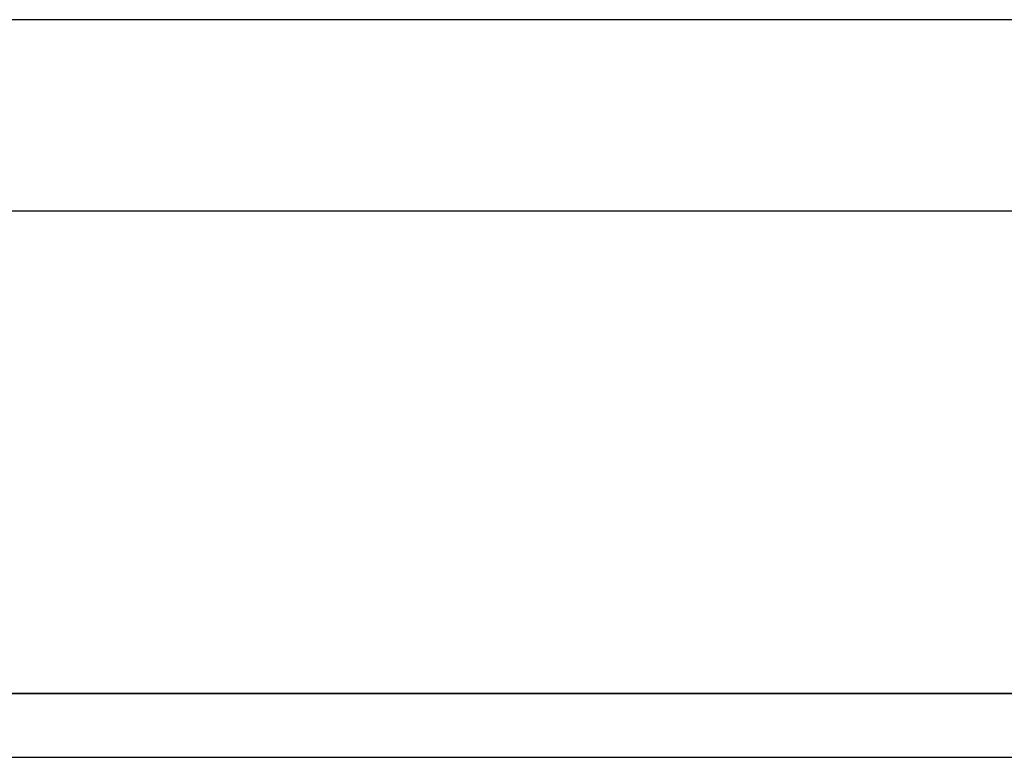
# Model space of a CAD drawing. Header units: metres. Extents: x 391.1 to 427.5, y 12.7 to 28.4.
# Tile 65 of 140: x 406.655 to 407.427, y 27.649 to 28.228. Entities that reach past the tile are written whole.
import ezdxf

# ---------------------------------------------------------------- set-up
doc = ezdxf.new("R2010")
doc.units = ezdxf.units.M
doc.layers.add('01_SUELOS', color=7, linetype='Continuous', lineweight=25, true_color=0x007f00)
doc.layers.add('A-WALL-____-MCUT', color=7, linetype='Continuous', lineweight=25)
doc.layers.add('A-WALL-____-OTLN', color=7, linetype='Continuous', lineweight=25)

# ---------------------------------------------------------------- blocks, each defined once
blk = doc.blocks.new('Family - Envans P1-154711-04_CLI_AIGUA_P1')
at = {"layer": 'A-WALL-____-MCUT', "color": 253, "true_color": 0xaaaaaa}
for p, q in [((2.89035, 0.05), (0, 0.05)), ((0, 0), (2.89035, 0))]:
    blk.add_line(p, q, dxfattribs=at)
at = {"layer": 'A-WALL-____-OTLN', "color": 253, "true_color": 0xaaaaaa}
for p, q in [((2.89035, 0.05), (0, 0.05)), ((0, 0), (2.89035, 0))]:
    blk.add_line(p, q, dxfattribs=at)
at = {"layer": 'A-WALL-____-OTLN', "color": 253, "lineweight": 18, "true_color": 0xaaaaaa}
blk.add_line((0, 0), (2.89035, 0), dxfattribs=at)
blk = doc.blocks.new('Family - LONDR55-XX_ZZ-ARQ-CAA-M3D-Londres55-154745-04_CLI_AIGUA_P1')
at = {"layer": '01_SUELOS', "color": 9, "true_color": 0xaad4aa}
for p, q in [((4.45086, 1.77), (1.6105, 1.77)), ((1.6105, 1.77), (4.45086, 1.77))]:
    blk.add_line(p, q, dxfattribs=at)
blk = doc.blocks.new('Family - Envans P1-154895-04_CLI_AIGUA_P1')
at = {"layer": 'A-WALL-____-MCUT', "color": 253, "true_color": 0xaaaaaa}
for p, q in [((25.58571, 0.15), (0.03108, 0.15)), ((0, 0), (25.55599, 0))]:
    blk.add_line(p, q, dxfattribs=at)
at = {"layer": 'A-WALL-____-OTLN', "color": 253, "true_color": 0xaaaaaa}
for p, q in [((25.58571, 0.15), (0.03108, 0.15)), ((0, 0), (25.55599, 0))]:
    blk.add_line(p, q, dxfattribs=at)
at = {"layer": 'A-WALL-____-OTLN', "color": 253, "lineweight": 18, "true_color": 0xaaaaaa}
blk.add_line((0, 0), (25.55599, 0), dxfattribs=at)
blk = doc.blocks.new('LONDR55-XX_ZZ-ARQ-CAA-M3D-Londres55_ifc-1-04_CLI_AIGUA_P1')
at = {"layer": '01_SUELOS', "color": 253, "lineweight": 18, "true_color": 0xaaaaaa}
blk.add_blockref('Family - LONDR55-XX_ZZ-ARQ-CAA-M3D-Londres55-154745-04_CLI_AIGUA_P1', (404.43662, 25.92946), dxfattribs=at)
at = {"layer": 'A-WALL-____-OTLN', "color": 253, "lineweight": 18, "true_color": 0xaaaaaa, "rotation": 180}
blk.add_blockref('Family - Envans P1-154895-04_CLI_AIGUA_P1', (426.84641, 28.22825), dxfattribs=at)
at = {"layer": 'A-WALL-____-OTLN', "color": 253, "lineweight": 18, "true_color": 0xaaaaaa}
blk.add_blockref('Family - Envans P1-154711-04_CLI_AIGUA_P1', (405.99712, 27.64946), dxfattribs=at)

msp = doc.modelspace()

# ---------------------------------------------------------------- block references
at = {"lineweight": 5}
msp.add_blockref('LONDR55-XX_ZZ-ARQ-CAA-M3D-Londres55_ifc-1-04_CLI_AIGUA_P1', (0, 0), dxfattribs=at)

doc.saveas('drawing.dxf')
